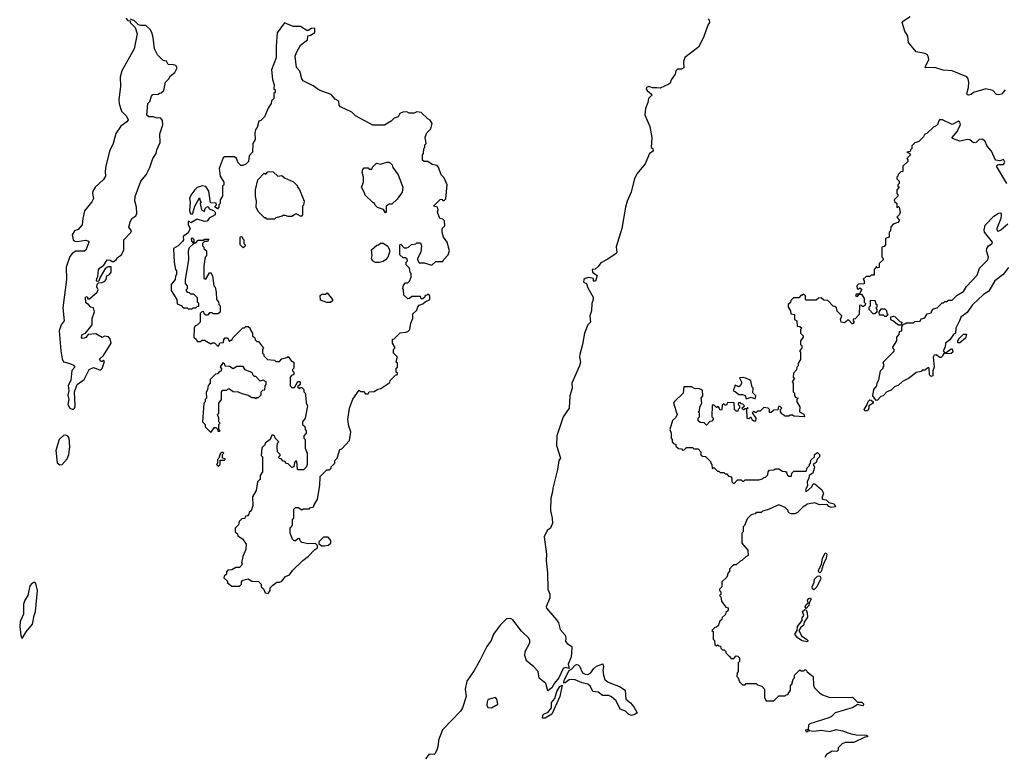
# Model space of a CAD drawing. Extents: x 2673234 to 2760940, y 830506 to 955455.
# Tile 56 of 62: x 2688695 to 2696582, y 930368 to 936278. Entities that reach past the tile are written whole.
import ezdxf

# ---------------------------------------------------------------- set-up
doc = ezdxf.new("R2010")
doc.units = 0

msp = doc.modelspace()

# ---------------------------------------------------------------- linework, layer by layer
at = {"layer": '0CON10XD'}
for points in [[(2689545, 936290), (2689561.7, 936271.7), (2689578.3, 936268.3), (2689580, 936255), (2689620, 936215), (2689636.7, 936165), (2689612.5, 936045), (2689512.1, 935867.9), (2689498.3, 935818.3), (2689502.5, 935745), (2689490, 935635), (2689492.3, 935602.3), (2689510, 935545), (2689550, 935505), (2689562.5, 935475), (2689551.7, 935458.3), (2689503.8, 935425), (2689463.4, 935366.6), (2689443.1, 935285), (2689414.5, 935225), (2689384.5, 935105), (2689379.4, 935065), (2689382.5, 935025), (2689365, 934998), (2689300, 934935), (2689280.8, 934905), (2689277.5, 934885), (2689286, 934845), (2689271.7, 934818.3), (2689212.4, 934747.6), (2689199.2, 934685), (2689195.9, 934634.1), (2689162.3, 934597.7), (2689133.3, 934585), (2689116.2, 934555), (2689123.8, 934515), (2689135, 934503.3), (2689155, 934500), (2689225, 934512.5), (2689243, 934503), (2689247.5, 934495), (2689225, 934430), (2689215, 934423.8), (2689145, 934422), (2689114.6, 934405.4), (2689095, 934380), (2689067.3, 934295), (2689068.5, 934195), (2689038.8, 933968.8), (2689052, 933865), (2689027.1, 933832.9), (2689011.2, 933785), (2689022.9, 933625), (2689035, 933560), (2689046.4, 933536.4), (2689095, 933523.3), (2689125, 933510), (2689137.5, 933495), (2689111.9, 933468.1), (2689104.2, 933385.8), (2689082.3, 933347.7), (2689088, 933305), (2689081.2, 933268.8), (2689087.5, 933235), (2689081.4, 933195), (2689095, 933166.2), (2689115, 933156)], [(2689115, 933156), (2689125, 933158), (2689134.2, 933165.8), (2689139.2, 933185), (2689133.8, 933295), (2689153.8, 933355), (2689210, 933395), (2689250, 933475), (2689285, 933490), (2689335, 933472.5), (2689345, 933472.5), (2689355, 933482.5), (2689375, 933540), (2689365, 933550), (2689355, 933540), (2689345, 933540), (2689333, 933557), (2689365, 933587.5), (2689426, 933685), (2689419.5, 933719.5), (2689405, 933736.7), (2689375, 933742.5), (2689355, 933732.5), (2689305, 933761.2), (2689243.3, 933756.7), (2689225, 933732.5), (2689210, 933725), (2689195, 933723.3), (2689190.7, 933730.7), (2689195, 933756.7), (2689223, 933767), (2689275, 933833.8), (2689276.2, 933885), (2689293.6, 933936.4), (2689285, 933970), (2689263.9, 933973.9), (2689246.7, 933996.7), (2689225, 934010), (2689222.5, 934055), (2689235, 934060), (2689241.7, 934041.7), (2689255, 934040), (2689316.4, 934093.6), (2689322.5, 934115), (2689313.3, 934135), (2689315, 934160), (2689325, 934170), (2689355, 934172.5), (2689376.4, 934183.6), (2689386.7, 934195), (2689393.3, 934226.7), (2689415, 934237.5), (2689426.4, 934253.6), (2689427, 934297), (2689403, 934297), (2689383, 934287), (2689340, 934215), (2689328.3, 934181.7), (2689315, 934180), (2689310, 934185), (2689311.2, 934205), (2689320, 934220), (2689325, 934272.5), (2689334.1, 934285.9), (2689369.3, 934310.7), (2689395, 934352.5), (2689421.7, 934351.7), (2689435, 934340), (2689445, 934340), (2689467.5, 934355), (2689477, 934373), (2689508.8, 934395), (2689527.5, 934435), (2689527.5, 934515), (2689585, 934573.3), (2689590, 934585), (2689570, 934615), (2689578.8, 934655), (2689593.3, 934685), (2689624.2, 934705.8), (2689632, 934725), (2689630, 934775), (2689616.1, 934826.1), (2689619.5, 934860.5), (2689665.7, 934984.3), (2689706.7, 935035), (2689735.9, 935094.1), (2689760, 935165), (2689787.5, 935205), (2689792.5, 935235), (2689818.8, 935295), (2689816.4, 935363.6), (2689840, 935435), (2689839.3, 935469.3), (2689825, 935490), (2689805, 935492.5), (2689795, 935487.5), (2689765, 935500), (2689728.3, 935498.3), (2689712.5, 935512.5), (2689720, 935605), (2689737, 935623), (2689750, 935665), (2689761.7, 935678.3), (2689805, 935680), (2689815, 935690), (2689828.3, 935691.7), (2689848.3, 935711.7), (2689863, 935777), (2689890, 935805), (2689901.7, 935828.3), (2689937.5, 935855), (2689957, 935893), (2689945, 935910), (2689927, 935917), (2689885, 935920), (2689870, 935945), (2689845, 935950), (2689797.5, 935995), (2689774, 936045), (2689763.8, 936135), (2689753.8, 936175), (2689739.7, 936199.7), (2689705, 936231.2), (2689665, 936230), (2689645, 936237.5), (2689615, 936267.5), (2689581.7, 936281.7)], [(2694210, 936285), (2694217, 936277), (2694220, 936255), (2694206.2, 936233.8), (2694175, 936142.5), (2694135, 936060), (2694022.5, 935975), (2694013, 935943), (2694015, 935892.5), (2693995, 935880), (2693965, 935882.5), (2693951.2, 935868.8), (2693945, 935840), (2693913, 935797), (2693905, 935770), (2693895, 935760), (2693825, 935728.8), (2693797.5, 935732.5), (2693762.7, 935732.7), (2693735, 935741.4), (2693716.2, 935735), (2693712, 935725), (2693720, 935710), (2693760, 935675), (2693732.5, 935645), (2693727, 935613), (2693707.5, 935565), (2693702.5, 935515), (2693743, 935423), (2693757.5, 935335), (2693752.5, 935255), (2693765.8, 935245.8), (2693768.8, 935225), (2693740, 935205), (2693705, 935122.5), (2693640, 935045), (2693618.8, 935005), (2693593.3, 934895), (2693560, 934825), (2693546, 934775), (2693518.8, 934605), (2693471.7, 934458.3), (2693477.5, 934415), (2693472.5, 934405), (2693405, 934359.2), (2693349.3, 934330.7), (2693329.3, 934300.7), (2693305, 934280), (2693280, 934275), (2693282.5, 934255), (2693319.3, 934229.3), (2693308.3, 934181.7), (2693291.7, 934181.7), (2693290, 934205), (2693251.7, 934211.7), (2693223.3, 934205), (2693213.8, 934195), (2693210, 934175), (2693233.6, 934163.6), (2693245, 934130), (2693287.5, 934055), (2693287.5, 934035), (2693276.4, 934003.6), (2693274, 933945), (2693260.8, 933905), (2693268, 933855), (2693245, 933832.5), (2693220, 933765), (2693204, 933675), (2693181.2, 933595), (2693178.8, 933575), (2693186.2, 933535), (2693180, 933505), (2693118, 933365), (2693120, 933325), (2693102.5, 933265), (2693096.2, 933165), (2693048.8, 933095), (2692996.7, 932945), (2692993.8, 932865), (2693027.5, 932765), (2693013.3, 932745), (2693003.3, 932675), (2692964, 932525), (2692963.8, 932495), (2692950, 932445), (2692946.7, 932345), (2692960, 932285), (2692961.2, 932245), (2692947.5, 932205), (2692920, 932185), (2692896.2, 932135), (2692914.2, 931995), (2692911.4, 931945), (2692922, 931845), (2692924.4, 931714.4), (2692942, 931675), (2692940.8, 931645), (2692911.9, 931575), (2692915, 931564), (2692995, 931469.2), (2693009.4, 931445), (2693025, 931393.3), (2693065, 931347.5), (2693070, 931325), (2693066.7, 931295), (2693079.5, 931279.5), (2693116.9, 931256.9), (2693115.8, 931195), (2693110, 931165), (2693088.5, 931115), (2693095, 931080), (2693065, 931087.5), (2693049.2, 931080.8), (2693012.9, 931005), (2692977.9, 930962.1), (2692958, 930925), (2692925, 930900), (2692909.1, 930959.1), (2692855, 931003.1), (2692847.5, 931055), (2692812.8, 931092.8), (2692755, 931141.3), (2692739.7, 931185), (2692742.4, 931215), (2692780, 931285), (2692780.8, 931305), (2692773.1, 931323.1), (2692715, 931378.5), (2692645, 931468.5), (2692625, 931480), (2692595, 931478), (2692542.6, 931427.4), (2692489.2, 931355), (2692470.6, 931305), (2692435.8, 931255), (2692381.5, 931145), (2692335.4, 931064.6), (2692275, 930978), (2692263.3, 930915), (2692271.4, 930855), (2692242, 930765), (2692225, 930738.8), (2692082.7, 930587.3), (2692050, 930505), (2692046.2, 930465)], [(2696588.8, 935715), (2696558.8, 935681.2), (2696535, 935676), (2696518.8, 935678.8), (2696490, 935710), (2696435, 935724.4), (2696336.1, 935693.9), (2696315, 935677.5), (2696295, 935674), (2696285.5, 935675.5), (2696280.5, 935685), (2696295.6, 935735), (2696296.8, 935775), (2696292.9, 935802.9), (2696280.2, 935820.2), (2696165, 935866.6), (2696092.3, 935872.3), (2696025, 935895.6), (2695951.2, 935891.2), (2695946.7, 935895), (2695950, 935905), (2695976.9, 935955), (2695975.7, 935975), (2695965.6, 935995), (2695947, 936007), (2695875, 936019.4), (2695813.1, 936095), (2695808.8, 936145), (2695786.1, 936186.1), (2695762.5, 936255), (2695775, 936269.4), (2695827.7, 936302.3)], [(2690685, 931680), (2690700, 931705), (2690700, 931725), (2690721.7, 931748.3), (2690755, 931770), (2690775, 931770), (2690795, 931780), (2690823.6, 931816.4), (2690855, 931830), (2690883.6, 931866.4), (2690962.5, 931945), (2691009.3, 931980.7), (2691055, 932030), (2691080, 932045), (2691080, 932065), (2691065, 932080), (2691005, 932077.5), (2690955, 932090), (2690941.7, 932101.7), (2690935, 932120), (2690921.7, 932118.3), (2690905, 932102.5), (2690893.3, 932103.3), (2690880, 932115), (2690860, 932165), (2690860, 932205), (2690880, 932225), (2690880, 932275), (2690890, 932285), (2690890, 932355), (2690905, 932370), (2690925, 932370), (2690955, 932350), (2690965, 932360), (2691015, 932360), (2691025, 932370), (2691050, 932375), (2691050, 932385), (2691080, 932435), (2691100, 932545), (2691101.7, 932618.3), (2691155, 932670), (2691175, 932670), (2691190, 932685), (2691190, 932695), (2691220, 932725), (2691220, 932745), (2691237.5, 932765), (2691260, 932835), (2691275, 932840), (2691337.5, 932905), (2691347.5, 932975), (2691330.7, 933020.7), (2691323.3, 933075), (2691337.5, 933165), (2691363, 933237), (2691415, 933310), (2691425, 933300), (2691448.3, 933298.3), (2691465, 933280), (2691485, 933280), (2691493, 933297), (2691535, 933300), (2691563, 933317), (2691587, 933323), (2691658.3, 933371.7), (2691661.7, 933388.3), (2691705, 933430), (2691720, 933435), (2691720, 933445), (2691710, 933455), (2691710, 933485), (2691720, 933495), (2691720, 933525), (2691710, 933535), (2691715, 933560), (2691720, 933575), (2691690, 933605), (2691690, 933635), (2691700, 933645), (2691700, 933655), (2691680, 933685), (2691681.7, 933718.3), (2691695, 933720), (2691741.7, 933768.3), (2691787, 933773), (2691805, 933780), (2691820, 933795), (2691827.5, 933845), (2691842.5, 933885), (2691845, 933920), (2691875, 933950), (2691883, 933977), (2691895, 933990), (2691925, 934000), (2691941.7, 934018.3), (2691980, 934035), (2691980, 934065), (2691965, 934080), (2691955, 934070), (2691941.7, 934068.3), (2691938.3, 934051.7), (2691925, 934040), (2691911.7, 934041.7), (2691905, 934060), (2691835, 934060), (2691817, 934043), (2691805, 934042.5), (2691771.7, 934071.7), (2691770, 934115), (2691762.5, 934125), (2691768.3, 934151.7), (2691785, 934170), (2691805, 934170), (2691817, 934183), (2691830, 934215), (2691830, 934245), (2691823, 934253), (2691818.3, 934288.3), (2691790, 934315), (2691790, 934335), (2691800, 934345), (2691798.3, 934358.3), (2691785, 934370), (2691765, 934370), (2691740, 934395), (2691740, 934475), (2691748.3, 934478.3), (2691775, 934450), (2691795, 934450), (2691810, 934455), (2691833, 934477), (2691867, 934483), (2691875, 934490), (2691905, 934490), (2691912.5, 934465), (2691907.5, 934415), (2691880, 934365), (2691880, 934355), (2691895, 934330), (2691935, 934330), (2691995, 934310), (2692028.3, 934341.7), (2692085, 934340), (2692090, 934355), (2692127, 934393), (2692137.5, 934425), (2692117.5, 934495), (2692090, 934535), (2692080, 934575), (2692080, 934605), (2692100, 934625), (2692097, 934667), (2692085, 934680), (2692060, 934685), (2692042.5, 934735), (2692047.5, 934755), (2692040, 934775), (2692010, 934785), (2692061.7, 934838.3), (2692075, 934840), (2692085, 934830), (2692095, 934830), (2692108.3, 934841.7), (2692120, 934955), (2692095, 935010), (2692070, 935035), (2692050, 935095), (2692038.3, 935108.3), (2691998.3, 935118.3), (2691965, 935142.5), (2691935, 935142.5), (2691921.7, 935151.7), (2691920, 935195), (2691930, 935205), (2691933, 935247), (2691940, 935255), (2691940, 935275), (2691950, 935285), (2691943, 935337), (2691955, 935370), (2691987, 935403), (2691997.5, 935445), (2691983, 935473), (2691965, 935482.5), (2691910, 935535), (2691875, 935540), (2691855, 935530), (2691815, 935530), (2691795, 935540), (2691763, 935537), (2691740, 935525), (2691725, 935500), (2691695, 935490), (2691670, 935465), (2691617, 935433), (2691523.6, 935433.6), (2691385, 935507.5), (2691356.2, 935536.2), (2691265, 935580), (2691253, 935593), (2691250, 935625), (2691220.5, 935640.5), (2691188.8, 935678.8), (2691092.3, 935712.3), (2691045, 935746.7), (2690965, 935786.7), (2690954.3, 935804.3), (2690938.8, 935865), (2690911.2, 935895), (2690901.2, 935985), (2690911.2, 936015), (2690945, 936072.5), (2691000, 936115), (2691001.7, 936148.3), (2691025, 936152.5), (2691060, 936175), (2691060, 936205), (2691055, 936210), (2691033, 936207), (2691005, 936190), (2690995, 936190), (2690945, 936223.3), (2690885, 936222.5), (2690815, 936252.5), (2690758, 936172), (2690748, 936065), (2690748.3, 935971.7), (2690712, 935875), (2690718.3, 935798.3), (2690732.5, 935755), (2690730, 935725), (2690740, 935715), (2690740, 935695), (2690730, 935685), (2690730, 935645), (2690711.7, 935628.3), (2690710, 935605), (2690685, 935570), (2690655, 935500), (2690625, 935470), (2690610, 935465), (2690597, 935413), (2690583, 935397), (2690577.5, 935365), (2690581.7, 935318.3), (2690562.5, 935285), (2690560, 935215), (2690533, 935187), (2690528.3, 935141.7), (2690505, 935120), (2690481.7, 935108.3), (2690465, 935110), (2690445, 935130), (2690430, 935165), (2690415, 935180), (2690335, 935180), (2690325, 935170), (2690292.5, 935085), (2690300, 935025), (2690330, 934975), (2690330, 934955), (2690320, 934945), (2690320, 934865), (2690300, 934835), (2690300, 934805), (2690290, 934795), (2690290, 934775), (2690278.3, 934761.7), (2690260, 934775), (2690260, 934785), (2690270, 934795), (2690268.3, 934808.3), (2690221.7, 934811.7), (2690210, 934905), (2690185, 934940), (2690155, 934947.5), (2690115, 934932.5), (2690097.5, 934915), (2690065, 934872.5), (2690053.8, 934845), (2690060, 934815), (2690054, 934745), (2690063, 934723), (2690075, 934720), (2690082.5, 934727.5), (2690096.4, 934783.6), (2690135, 934850), (2690140, 934825), (2690150, 934815), (2690140, 934805), (2690150, 934755), (2690175, 934740), (2690180, 934765), (2690190, 934775), (2690205, 934780), (2690211.7, 934761.7), (2690248.3, 934748.3), (2690260, 934735), (2690260, 934715), (2690211.7, 934688.3), (2690195, 934663.3), (2690175, 934661.2), (2690115, 934680), (2690065, 934650), (2690055, 934660), (2690045, 934660), (2690043.6, 934633.6), (2690060, 934605), (2690045, 934570), (2690005, 934540), (2690007.5, 934515), (2689999.3, 934500.7), (2689963, 934467), (2689927.5, 934445), (2689932.5, 934335), (2689942.5, 934275), (2689950, 934265), (2689950, 934235), (2689942.5, 934225), (2689940, 934195), (2689907.5, 934155), (2689908.3, 934108.3), (2689952.5, 934035), (2689955, 934002.5), (2689988.3, 933988.3), (2690005, 933970), (2690035, 933970), (2690045, 933960), (2690075, 933960), (2690085, 933970), (2690105, 933970), (2690115, 933980), (2690128.3, 933981.7), (2690130, 934005), (2690120, 934015), (2690118.3, 934048.3), (2690088.3, 934078.3), (2690065, 934080), (2690055, 934090), (2690041.7, 934091.7), (2690030, 934105), (2690030, 934115), (2690040, 934125), (2690040, 934145), (2690023, 934163), (2690023.3, 934195), (2690050, 934355), (2690046.7, 934425), (2690055, 934452.5), (2690090, 934485), (2690073, 934503), (2690070, 934525), (2690075, 934530), (2690090, 934515), (2690090, 934490), (2690105, 934490), (2690125, 934510), (2690165, 934510), (2690175, 934520), (2690208.3, 934518.3), (2690198.3, 934501.7), (2690175, 934500), (2690160, 934485), (2690160, 934465), (2690170, 934455), (2690170, 934445), (2690190, 934425), (2690190, 934385), (2690180, 934375), (2690170, 934305), (2690170, 934205), (2690185, 934200), (2690215, 934250), (2690228.3, 934248.3), (2690230, 934235), (2690240, 934225), (2690250, 934145), (2690260, 934135), (2690267.5, 934095), (2690270, 934035), (2690288.3, 934018.3), (2690290, 933995), (2690300, 933985), (2690300, 933935), (2690285, 933920), (2690245, 933920), (2690235, 933930), (2690215, 933930), (2690198.3, 933911.7), (2690185, 933910), (2690171.7, 933921.7), (2690168.3, 933938.3), (2690155, 933940), (2690140, 933925), (2690140, 933875)], [(2696215.8, 935405), (2696231.9, 935435), (2696225, 935457.5), (2696215.9, 935465.9), (2696165, 935436.7), (2696086.7, 935475), (2696062.5, 935475), (2696053.8, 935465), (2696048.3, 935441.7), (2696035, 935427.5), (2696015, 935417.5), (2695960, 935365), (2695945, 935360), (2695935, 935340), (2695898.3, 935301.7), (2695865, 935290), (2695841.7, 935268.3), (2695840, 935245), (2695830, 935235), (2695828.3, 935221.7), (2695800, 935215), (2695818.3, 935208.3), (2695830, 935195), (2695800, 935165), (2695810, 935155), (2695808.3, 935141.7), (2695770, 935105), (2695768.3, 935061.7), (2695751.7, 935058.3), (2695731.7, 935038.3), (2695730, 935025), (2695720, 935015), (2695721.7, 935001.7), (2695740, 934985), (2695740, 934965), (2695730, 934955), (2695730, 934945), (2695740, 934935), (2695720, 934915), (2695720, 934885), (2695730, 934875), (2695730, 934865), (2695700, 934835), (2695701.7, 934821.7), (2695720, 934805), (2695721.7, 934771.7), (2695735, 934780), (2695740, 934775), (2695746.7, 934735), (2695742.5, 934717.5), (2695720, 934695), (2695740, 934675), (2695740, 934665), (2695728.3, 934651.7), (2695691.7, 934638.3), (2695671.7, 934618.3), (2695670, 934585), (2695660, 934575), (2695660, 934535), (2695630, 934525), (2695630, 934475), (2695618.3, 934461.7), (2695600, 934455), (2695600, 934375), (2695610, 934365), (2695610, 934355), (2695580, 934325), (2695578.3, 934291.7), (2695565, 934290), (2695551.7, 934298.3), (2695550, 934285), (2695540, 934275), (2695538.3, 934231.7), (2695515, 934230), (2695505, 934220), (2695475, 934220), (2695451.7, 934198.3), (2695460, 934185), (2695458.3, 934161.7), (2695415, 934160), (2695400, 934145), (2695401.7, 934121.7), (2695415, 934120), (2695425, 934130), (2695440, 934115), (2695420, 934080), (2695395, 934080), (2695390, 934065), (2695405, 934060), (2695420, 934080), (2695438.3, 934078.3), (2695460, 934045), (2695460, 934015), (2695470, 934005), (2695468.3, 933991.7), (2695455, 933980), (2695445, 933980), (2695435, 933990), (2695421.7, 933988.3), (2695420, 933915), (2695388.3, 933881.7), (2695371.7, 933878.3), (2695370, 933865), (2695380, 933855), (2695368.3, 933841.7), (2695361.7, 933841.7), (2695335, 933870), (2695325, 933870), (2695315, 933860), (2695301.7, 933848.3), (2695273.6, 933853.6), (2695270, 933875), (2695280, 933905), (2695241.7, 933941.7), (2695238.3, 933968.3), (2695225, 933980), (2695211.7, 933981.7), (2695168.3, 934028.3), (2695135, 934030), (2695115, 934050), (2695093, 934047), (2695075, 934030), (2694995, 934030), (2694990, 934035), (2694990, 934065), (2694975, 934080), (2694965, 934070), (2694955, 934070), (2694935, 934050), (2694891.7, 934048.3), (2694871.7, 934028.3), (2694868.3, 934011.7), (2694850, 933995), (2694850, 933975), (2694870, 933945), (2694871.7, 933921.7), (2694900, 933915), (2694900, 933875), (2694920, 933865), (2694921.7, 933821.7), (2694945, 933820), (2694960, 933805), (2694950, 933795), (2694950, 933765), (2694970, 933745), (2694970, 933735), (2694950, 933705), (2694950, 933675), (2694960, 933665), (2694960, 933645), (2694940, 933625), (2694950, 933615), (2694950, 933555), (2694930, 933525), (2694930, 933505), (2694920, 933495), (2694918.3, 933471.7), (2694893, 933447), (2694890, 933415), (2694900, 933405), (2694882.5, 933375), (2694890, 933365), (2694890, 933295), (2694900, 933285), (2694900, 933265), (2694911.7, 933251.7), (2694930, 933245), (2694920, 933235), (2694920, 933215), (2694942.5, 933175), (2694940, 933135), (2694975, 933117.5), (2694980, 933095), (2694895, 933100), (2694885, 933110), (2694865, 933110), (2694855, 933100), (2694820, 933100), (2694818.3, 933108.3), (2694800, 933120), (2694790, 933135), (2694790, 933155), (2694800, 933165), (2694785, 933180), (2694771.7, 933178.3), (2694768.3, 933151.7), (2694735, 933150), (2694715, 933130), (2694701.7, 933131.7), (2694700, 933155), (2694690, 933165), (2694655, 933170), (2694625, 933140), (2694605, 933140), (2694595, 933130), (2694585, 933130), (2694575, 933140), (2694561.7, 933128.3), (2694590, 933085), (2694588.3, 933061.7), (2694575, 933060), (2694561.7, 933071.7), (2694555, 933090), (2694545, 933090), (2694535, 933080), (2694521.7, 933081.7), (2694520, 933160), (2694530, 933165), (2694525, 933170), (2694520, 933160), (2694505, 933160), (2694491.7, 933151.7), (2694480, 933165), (2694500, 933185), (2694488.3, 933198.3), (2694475, 933200), (2694465, 933210), (2694451.7, 933208.3), (2694450, 933195), (2694460, 933185), (2694460, 933165), (2694450, 933155), (2694448.3, 933141.7), (2694435, 933140), (2694420, 933155), (2694418.3, 933208.3), (2694365, 933210), (2694355, 933190), (2694345, 933190), (2694335, 933200), (2694321.7, 933188.3), (2694320, 933155), (2694315, 933150), (2694301.7, 933151.7), (2694300, 933165), (2694288.3, 933178.3), (2694275, 933170), (2694258.3, 933188.3), (2694241.7, 933188.3), (2694240, 933095), (2694250, 933085), (2694250, 933075), (2694238.3, 933061.7), (2694221.7, 933058.3), (2694195, 933030), (2694178.3, 933048.3), (2694145, 933050), (2694130, 933065), (2694130, 933085), (2694140, 933095), (2694140, 933125), (2694130, 933135), (2694140, 933145), (2694143, 933177), (2694160, 933205), (2694152.5, 933245), (2694167.5, 933265), (2694165, 933310), (2694135, 933322.5), (2694105, 933320), (2694075, 933336.2), (2694015, 933336.7), (2694010, 933285), (2693940.7, 933219.3), (2693932.5, 933205), (2693960, 933115), (2693949.3, 933090.7), (2693923, 933067), (2693902.5, 932995), (2693912.5, 932965), (2693912.5, 932925), (2693920, 932915), (2693920, 932895), (2693931.7, 932881.7), (2693950, 932875), (2693951.7, 932861.7), (2693971.7, 932841.7), (2693995, 932840), (2694005, 932830), (2694018.3, 932831.7), (2694035, 932850), (2694085, 932850), (2694095, 932840), (2694128.3, 932838.3), (2694150, 932815), (2694151.7, 932791.7), (2694165, 932780), (2694188.3, 932778.3), (2694228.3, 932738.3), (2694230, 932725), (2694240, 932715), (2694241.7, 932681.7), (2694255, 932690), (2694285, 932660), (2694295, 932660), (2694305, 932650), (2694335, 932650), (2694345, 932640), (2694358.3, 932638.3), (2694371.7, 932621.7), (2694388.3, 932618.3), (2694400, 932605), (2694400, 932575), (2694415, 932560), (2694445, 932590), (2694475, 932590), (2694485, 932580), (2694495, 932580), (2694505, 932590), (2694615, 932592.5), (2694645, 932600), (2694655, 932610), (2694668.3, 932611.7), (2694688.3, 932631.7), (2694690, 932655), (2694701.7, 932668.3), (2694735, 932670), (2694745, 932680), (2694775, 932680), (2694805, 932660), (2694828.3, 932658.3), (2694840, 932645), (2694841.7, 932631.7), (2694855, 932620), (2694878.3, 932621.7), (2694880, 932645), (2694895, 932660), (2694995, 932660), (2695001.7, 932688.3), (2695020, 932705), (2695020, 932715), (2695030, 932725), (2695031.7, 932748.3), (2695060, 932775), (2695060, 932795), (2695085, 932810), (2695100, 932795), (2695102.5, 932775), (2695083, 932757), (2695075, 932730), (2695050, 932715), (2695060, 932695), (2695059.3, 932680.7), (2695047.5, 932645), (2695017.5, 932625), (2695016.7, 932603.3), (2695002.5, 932575), (2695006.4, 932543.6), (2694990, 932515), (2694993.8, 932493.8), (2695040, 932535), (2695051.7, 932558.3), (2695065, 932560), (2695120.7, 932510.7), (2695132.5, 932485), (2695120, 932445), (2695125, 932437.5), (2695155, 932431.2), (2695175, 932410), (2695218.2, 932398.2), (2695230, 932375), (2695195, 932370.6), (2695176.7, 932376.7), (2695165, 932391.2), (2695155, 932394), (2695100.9, 932390.9), (2695065, 932405.8), (2695050, 932405), (2695003, 932397), (2694985, 932380), (2694975, 932380), (2694925, 932330), (2694905, 932320), (2694875, 932320), (2694860, 932325), (2694850, 932335), (2694850, 932345), (2694825, 932370), (2694775, 932390), (2694685, 932350), (2694645, 932340), (2694635, 932330), (2694595, 932330), (2694585, 932320), (2694555, 932310), (2694521.7, 932278.3), (2694500, 932225), (2694490, 932215), (2694490, 932175), (2694480, 932165), (2694480, 932085), (2694527, 932027), (2694530, 931985), (2694510, 931975), (2694480, 931945), (2694465, 931940), (2694435, 931910), (2694415, 931910), (2694401.7, 931898.3), (2694380, 931875), (2694380, 931855), (2694370, 931845), (2694358.3, 931811.7), (2694320, 931775), (2694320, 931735), (2694300, 931715), (2694300, 931705), (2694310, 931695), (2694310, 931675), (2694300, 931665), (2694310, 931655), (2694315, 931620), (2694351.7, 931571.7), (2694370, 931565), (2694370, 931545), (2694351.7, 931528.3), (2694348.3, 931511.7), (2694321.7, 931488.3), (2694318.3, 931471.7), (2694301.7, 931458.3), (2694288.3, 931421.7), (2694275, 931410), (2694261.7, 931408.3), (2694240, 931385), (2694250, 931375), (2694250, 931315), (2694260, 931305), (2694261.7, 931271.7), (2694275, 931260), (2694285, 931270), (2694295, 931260), (2694308.3, 931258.3), (2694311.7, 931241.7), (2694325, 931230), (2694338.3, 931228.3), (2694350, 931215), (2694350, 931205), (2694378.3, 931178.3)], [(2696602.5, 934965), (2696520, 935105), (2696532.5, 935117.5), (2696575, 935116.7), (2696585.8, 935135), (2696575, 935157.5), (2696545, 935147.5), (2696511.7, 935151.7), (2696478.9, 935225), (2696445, 935264), (2696425, 935305.8), (2696405, 935320), (2696381.2, 935318.8), (2696355, 935293.8), (2696335, 935291.2), (2696305, 935313.8), (2696287.7, 935317.7), (2696225, 935303.3), (2696167.5, 935325), (2696163.8, 935335), (2696206.3, 935383.7), (2696215.8, 935405)], [(2691625, 934730), (2691608.3, 934758.3), (2691561.7, 934771.7), (2691541.7, 934791.7), (2691535, 934810), (2691525, 934810), (2691460, 934875), (2691460, 934885), (2691432.5, 934935), (2691447.5, 934975), (2691447.5, 935015), (2691437.5, 935055), (2691443.3, 935076.7), (2691455, 935090), (2691485, 935090), (2691495, 935080), (2691515, 935080), (2691520, 935095), (2691553, 935127), (2691585, 935120), (2691635, 935136.7), (2691655, 935137.5), (2691677.5, 935115), (2691683, 935093), (2691725.9, 935035.9), (2691762.5, 934935), (2691757.5, 934895), (2691719.3, 934840.7), (2691675, 934800), (2691655, 934800), (2691630, 934785), (2691630, 934735), (2691625, 934730)], [(2690735, 934680), (2690675, 934680), (2690665, 934690), (2690655, 934690), (2690605, 934740), (2690590, 934775), (2690592.5, 934825), (2690582.5, 934865), (2690582.5, 934915), (2690602.5, 934995), (2690651.7, 935048.3), (2690665, 935040), (2690681.7, 935058.3), (2690695, 935062.5), (2690725, 935060), (2690763, 935023), (2690795, 935030), (2690815, 935010), (2690888.3, 934978.3), (2690918.3, 934948.3), (2690920, 934935), (2690937, 934917), (2690972.5, 934825), (2690967, 934793), (2690960, 934785), (2690960, 934715), (2690948.3, 934701.7), (2690915, 934720), (2690905, 934720), (2690875, 934700), (2690845, 934700), (2690825, 934710), (2690805, 934710), (2690797, 934703), (2690745, 934690), (2690735, 934680)], [(2696615, 934292.5), (2696573.8, 934236.2), (2696505.7, 934185), (2696457.3, 934102.7), (2696415.8, 934075), (2696325, 933990.8), (2696285, 933931.2), (2696232.5, 933895), (2696224, 933865), (2696192.5, 933805), (2696190, 933765), (2696173.6, 933756.4), (2696145, 933712.5), (2696110, 933685), (2696107.5, 933655), (2696092.5, 933625), (2696101.7, 933611.7), (2696115, 933610), (2696155, 933640), (2696165, 933640), (2696170, 933615), (2696155, 933602.5), (2696095, 933600), (2696090, 933585), (2696075, 933570), (2696065, 933570), (2696035, 933592.5), (2696020.7, 933589.3), (2696012.5, 933575), (2696020, 933495), (2696008.8, 933465), (2696010, 933425), (2695995, 933420), (2695983, 933433), (2695980, 933485), (2695975, 933490), (2695945, 933470), (2695925, 933470), (2695915, 933460), (2695875, 933450), (2695820, 933405), (2695765, 933380), (2695735, 933350), (2695703, 933337), (2695675, 933310), (2695640, 933295), (2695610, 933265), (2695591.7, 933258.3), (2695565, 933230), (2695555, 933227.5), (2695527.5, 933265), (2695537.5, 933315), (2695560, 933345), (2695563, 933367), (2695577, 933393), (2695590, 933465), (2695610, 933485), (2695610, 933495), (2695620, 933505), (2695610, 933535), (2695698.3, 933621.7), (2695700, 933635), (2695690, 933645), (2695690, 933655), (2695720, 933705), (2695720, 933735), (2695740, 933755), (2695741.7, 933778.3), (2695760, 933785), (2695760, 933815), (2695771.7, 933838.3), (2695785, 933840), (2695795, 933850), (2695855, 933850), (2695865, 933860), (2695906.7, 933863.3), (2695915, 933880), (2695945, 933890), (2695965, 933920), (2695995, 933930), (2696000, 933945), (2696015, 933960), (2696045, 933970), (2696085, 934010), (2696095, 934010), (2696105, 934020), (2696125, 934020), (2696135, 934030), (2696165, 934030), (2696205, 934070), (2696255, 934098.8), (2696279.2, 934140.8), (2696365, 934231.4), (2696383.8, 934286.2), (2696450.6, 934355), (2696454.2, 934375), (2696440, 934425), (2696440.6, 934445), (2696454.4, 934465.6), (2696485, 934484), (2696485.8, 934495), (2696422.5, 934575), (2696420, 934595), (2696428.8, 934631.2), (2696497, 934703), (2696535, 934727.5), (2696555, 934730), (2696557.5, 934712.5), (2696554.2, 934685), (2696521.5, 934605), (2696524, 934585), (2696535, 934583.9), (2696555, 934594.3), (2696608.8, 934641.2)], [(2690485, 934450), (2690460, 934475), (2690460, 934535), (2690465, 934540), (2690480, 934535), (2690480, 934525), (2690490, 934515), (2690490, 934485), (2690500, 934475), (2690498.3, 934461.7), (2690485, 934450)], [(2691545, 934332.5), (2691520, 934345), (2691512.5, 934365), (2691517.5, 934385), (2691512.5, 934435), (2691555, 934472.5), (2691570, 934475), (2691585, 934487.5), (2691605, 934487.5), (2691643, 934463), (2691657.5, 934435), (2691657.5, 934415), (2691643.3, 934375), (2691625, 934352.5), (2691605, 934340), (2691575, 934333.3), (2691545, 934332.5)], [(2691185, 934012.5), (2691155, 934012.5), (2691105, 934030), (2691101.7, 934068.3), (2691115, 934080), (2691145, 934080), (2691158.3, 934088.3), (2691200, 934035), (2691200, 934025), (2691185, 934012.5)], [(2695545, 933920), (2695531.7, 933921.7), (2695500, 933955), (2695500, 933975), (2695510, 933985), (2695510, 934030), (2695548.3, 934028.3), (2695550, 934005), (2695560, 933995), (2695560, 933975), (2695552.5, 933967.5), (2695560, 933955), (2695560, 933935), (2695545, 933920)], [(2695635, 933900), (2695625, 933900), (2695615, 933910), (2695581.7, 933911.7), (2695580, 933935), (2695595, 933960), (2695625, 933960), (2695638.3, 933948.3), (2695640, 933925), (2695650, 933915), (2695635, 933900)], [(2690140, 933875), (2690140, 933855), (2690115, 933830), (2690100, 933825), (2690092.5, 933805), (2690090, 933735), (2690110, 933715), (2690115, 933700), (2690145, 933700), (2690155, 933710), (2690175, 933710), (2690225, 933680), (2690235, 933690), (2690255, 933690), (2690285, 933660), (2690301.7, 933688.3), (2690328.3, 933691.7), (2690330, 933715), (2690341.7, 933728.3), (2690358.3, 933728.3), (2690375, 933700), (2690385, 933710), (2690395, 933710), (2690401.7, 933728.3), (2690481.7, 933808.3), (2690495, 933810), (2690505, 933820), (2690525, 933820), (2690540, 933805), (2690540, 933795), (2690560, 933765), (2690560, 933745), (2690578.3, 933728.3), (2690581.7, 933711.7), (2690595, 933700), (2690608.3, 933698.3), (2690647, 933647), (2690640, 933635), (2690640, 933605), (2690650, 933595), (2690650, 933585), (2690680, 933555), (2690735, 933550), (2690745, 933540), (2690775, 933540), (2690795, 933560), (2690835, 933570), (2690845, 933580), (2690871.7, 933541.7), (2690890, 933535), (2690890, 933485), (2690880, 933475), (2690880, 933465), (2690890, 933455), (2690890, 933435), (2690871.7, 933428.3), (2690860, 933415), (2690860, 933345), (2690875, 933330), (2690895, 933330), (2690921.7, 933378.3), (2690935, 933380), (2690940, 933375), (2690940, 933355), (2690920, 933335), (2690935, 933320), (2690945, 933330), (2690955, 933330), (2690970, 933315), (2690970, 933295), (2690980, 933285), (2690987.5, 933245), (2690988.3, 933208.3), (2691000, 933185), (2690980, 933085), (2690960, 933055), (2690960, 933035), (2690978.3, 933018.3), (2690980, 932995), (2690990, 932985), (2690990, 932965), (2690970, 932945), (2690970, 932925), (2690980, 932915), (2690982.5, 932845), (2690997.5, 932805), (2690997, 932713), (2690988.3, 932691.7), (2690968.3, 932671.7), (2690925, 932670), (2690920, 932675), (2690915, 932740), (2690905, 932740), (2690895, 932730), (2690890, 932695), (2690875, 932690), (2690845, 932720), (2690831.7, 932721.7), (2690818.3, 932738.3), (2690805, 932740), (2690788.3, 932758.3), (2690771.7, 932761.7), (2690770, 932775), (2690780, 932785), (2690780, 932795), (2690760, 932815), (2690757.5, 932855), (2690760, 932885), (2690770, 932895), (2690740, 932925), (2690738.3, 932938.3), (2690725, 932950), (2690715, 932950), (2690700, 932915), (2690660, 932885), (2690660, 932875), (2690633, 932847), (2690630, 932785), (2690640, 932775), (2690640, 932655), (2690620, 932625), (2690620, 932595), (2690615, 932590), (2690600, 932575), (2690590, 932505), (2690560, 932455), (2690562.5, 932385), (2690548.3, 932341.7), (2690531.7, 932328.3), (2690530, 932315), (2690518.3, 932301.7), (2690501.7, 932298.3), (2690498.3, 932281.7), (2690475, 932280), (2690451.7, 932258.3), (2690448.3, 932231.7), (2690420, 932205), (2690420, 932175), (2690438.3, 932158.3), (2690441.7, 932141.7), (2690478.3, 932118.3), (2690510, 932075), (2690507, 932033), (2690483, 931977), (2690470, 931925), (2690480, 931915), (2690455, 931890), (2690425, 931890), (2690395, 931870), (2690361.7, 931868.3), (2690350, 931855), (2690350, 931835), (2690331.7, 931818.3), (2690330, 931805), (2690358.3, 931778.3), (2690360, 931765), (2690395, 931740), (2690455, 931740), (2690470, 931755), (2690470, 931775), (2690481.7, 931788.3), (2690525, 931797.5), (2690555, 931780), (2690607, 931777), (2690630, 931755), (2690630, 931735), (2690648.3, 931718.3), (2690660, 931685), (2690685, 931680)], [(2695755, 933830), (2695735, 933830), (2695690, 933865), (2695671.7, 933871.7), (2695671.7, 933898.3), (2695695, 933902.5), (2695707, 933897), (2695745, 933860), (2695760, 933855), (2695755, 933830)], [(2696225, 933690), (2696210, 933690), (2696210, 933705), (2696223.6, 933726.4), (2696255, 933757.5), (2696278.3, 933758.3), (2696270, 933725), (2696225, 933690)], [(2690225, 932970), (2690255, 933010), (2690265, 933010), (2690278.3, 932998.3), (2690281.7, 932981.7), (2690295, 932980), (2690300, 932985), (2690290, 932995), (2690290, 933035), (2690300, 933045), (2690290, 933055), (2690290, 933085), (2690280, 933115), (2690290, 933125), (2690290, 933205), (2690310, 933235), (2690310, 933295), (2690321.7, 933308.3), (2690355, 933310), (2690365, 933320), (2690375, 933320), (2690405, 933300), (2690445, 933297.5), (2690473, 933283), (2690525, 933270), (2690555, 933250), (2690575, 933250), (2690585, 933240), (2690595, 933250), (2690608.3, 933251.7), (2690628.3, 933271.7), (2690630, 933295), (2690641.7, 933308.3), (2690658.3, 933311.7), (2690660, 933345), (2690670, 933355), (2690670, 933375), (2690645, 933390), (2690621.7, 933381.7), (2690585, 933420), (2690575, 933420), (2690561.7, 933431.7), (2690558.3, 933448.3), (2690501.7, 933471.7), (2690485, 933500), (2690435, 933500), (2690405, 933480), (2690375, 933500), (2690341.7, 933501.7), (2690338.3, 933518.3), (2690321.7, 933528.3), (2690300, 933495), (2690310, 933485), (2690308.3, 933461.7), (2690295, 933460), (2690278.3, 933441.7), (2690261.7, 933438.3), (2690220, 933395), (2690220, 933365), (2690203, 933347), (2690200, 933315), (2690188.3, 933291.7), (2690190, 933245), (2690180, 933235), (2690180, 933215), (2690170, 933205), (2690160, 933055), (2690180, 933035), (2690180, 933015), (2690225, 932970)], [(2694585, 933240), (2694590, 933265), (2694568.3, 933288.3), (2694570, 933325), (2694563, 933333), (2694550, 933385), (2694535, 933396.2), (2694495, 933410), (2694461.7, 933408.3), (2694477, 933377), (2694476.7, 933363.3), (2694466.4, 933343.6), (2694455, 933337.5), (2694425, 933350), (2694410, 933305), (2694425, 933300), (2694453.8, 933273.8), (2694485, 933273.8), (2694506.2, 933266.2), (2694515, 933240), (2694555, 933253.3), (2694585, 933240)], [(2695485, 933143.3), (2695463.6, 933143.6), (2695460, 933155), (2695481.7, 933188.3), (2695491.7, 933218.3), (2695505, 933232.5), (2695515, 933230), (2695532.5, 933215), (2695532.5, 933205), (2695497.5, 933185), (2695496.4, 933163.6), (2695485, 933143.3)], [(2689015, 932710.8), (2689035, 932714), (2689075, 932759.2), (2689088.5, 932795), (2689095.5, 932855), (2689090, 932925), (2689080.9, 932940.9), (2689065, 932950), (2689045, 932946.5), (2689010, 932915), (2688984.6, 932825), (2688995, 932726.7), (2689015, 932710.8)], [(2690285, 932700), (2690300, 932715), (2690301.7, 932748.3), (2690335, 932750), (2690340, 932755), (2690340, 932760), (2690320, 932765), (2690320, 932795), (2690330, 932805), (2690325, 932810), (2690315, 932810), (2690301.7, 932798.3), (2690290, 932765), (2690280, 932755), (2690280, 932725), (2690270, 932715), (2690285, 932700)], [(2691111.7, 932061.7), (2691135, 932062.5), (2691165, 932067.5), (2691187, 932083), (2691187.5, 932105), (2691165, 932132.5), (2691128.3, 932131.7), (2691090, 932095), (2691091.7, 932081.7), (2691111.7, 932061.7)], [(2695105, 931846.7), (2695095, 931852.5), (2695092.5, 931865), (2695117.5, 931915), (2695125, 931960), (2695145, 932000), (2695155, 932006.2), (2695160, 931995), (2695155, 931962.5), (2695130, 931910), (2695115, 931857.5), (2695105, 931846.7)], [(2695055, 931710), (2695045, 931717.5), (2695041.9, 931735), (2695058.5, 931771.5), (2695061.9, 931795), (2695085, 931819.2), (2695103.3, 931823.3), (2695112, 931805), (2695108.8, 931795), (2695080, 931735), (2695055, 931710)], [(2688715, 931320), (2688745.6, 931374.4), (2688796, 931435), (2688809.2, 931505), (2688821.4, 931535), (2688837.1, 931705), (2688825, 931760), (2688815, 931770), (2688795, 931764), (2688775, 931742), (2688758.9, 931665), (2688735, 931625.8), (2688724.6, 931595), (2688726.2, 931515), (2688697.8, 931455), (2688694.5, 931415), (2688704.2, 931345), (2688715, 931320)], [(2694995, 931560), (2694986.7, 931575), (2694995, 931593.3), (2695010, 931605), (2695005, 931627.5), (2695015, 931640), (2695030, 931645), (2695033.8, 931635), (2695017.5, 931605), (2695016, 931585), (2694995, 931560)], [(2695005, 931293.3), (2694961.9, 931301.9), (2694925, 931326), (2694902.5, 931355), (2694921.2, 931385), (2694924, 931415), (2694962.5, 931465), (2694962.5, 931485), (2694976.7, 931505), (2694966.2, 931535), (2694985, 931553.3), (2694995, 931550), (2695003.8, 931525), (2695005, 931490), (2694978.3, 931451.7), (2694972.5, 931425), (2694950.5, 931409.5), (2694936.2, 931385), (2694958.7, 931338.7), (2694996.7, 931315), (2695006.7, 931305), (2695005, 931293.3)], [(2694378.3, 931178.3), (2694395, 931160), (2694415, 931160), (2694435, 931180), (2694448.3, 931178.3), (2694460, 931165), (2694460, 931135), (2694450, 931125), (2694450, 931055), (2694442.5, 931045), (2694440, 931015), (2694450, 931005), (2694461.7, 930971.7), (2694485, 930950), (2694505, 930950), (2694515, 930960), (2694595, 930960), (2694605, 930950), (2694638.3, 930938.3), (2694660, 930915), (2694660, 930845), (2694675, 930820), (2694735, 930820), (2694775, 930860), (2694825, 930860), (2694835, 930870), (2694848.3, 930871.7), (2694870, 930905), (2694870, 930945), (2694880, 930955), (2694890, 930995), (2694900, 931005), (2694900, 931025), (2694945, 931070), (2694955, 931060), (2694975, 931060), (2694985, 931070), (2694995, 931070), (2695001.7, 931051.7), (2695050, 931015), (2695052.5, 930945), (2695062.5, 930925), (2695100, 930885), (2695125, 930870), (2695185, 930847.5), (2695365, 930851.2), (2695405, 930810), (2695440.7, 930810.7), (2695456.7, 930795), (2695445, 930780), (2695405, 930790), (2695372.3, 930767.7), (2695226.1, 930723.9), (2695196.7, 930695), (2695175, 930683.8), (2695025, 930636.7), (2695012.5, 930625), (2695010, 930590), (2694990, 930585), (2694995, 930572.5), (2695010, 930575), (2695010, 930590), (2695022.5, 930582.5), (2695055, 930578.8), (2695115, 930586.7), (2695185, 930576), (2695235, 930590), (2695285, 930580), (2695355, 930556), (2695395, 930547.5), (2695475, 930546.7), (2695485, 930540), (2695485, 930532.5), (2695465, 930530), (2695375, 930487.5), (2695307, 930487), (2695283, 930477), (2695250, 930445), (2695250, 930425), (2695240, 930415), (2695203, 930417), (2695158.3, 930391.7), (2695143, 930367)], [(2693595, 930703.8), (2693575, 930711.4), (2693548.6, 930738.6), (2693503.3, 930755), (2693471.7, 930821.7), (2693435, 930853.8), (2693415, 930863.8), (2693363, 930863), (2693329.5, 930889.5), (2693285.8, 930895.8), (2693266.5, 930935), (2693245.2, 930955.2), (2693199.2, 930965), (2693145, 930988.8), (2693117.3, 930992.7), (2693095, 930988.5), (2693065, 930964.5), (2693052.5, 930962.5), (2693055.6, 930985), (2693095.7, 931064.3), (2693116, 931075), (2693145, 931107.1), (2693155, 931110.8), (2693168.8, 931108.8), (2693178.3, 931098.3), (2693203.3, 931045), (2693223.3, 931033.3), (2693245, 931030.4), (2693268.6, 931045), (2693292.2, 931077.8), (2693315, 931097.5), (2693365, 931117.5), (2693371.4, 931095), (2693366.7, 931065), (2693370, 931025), (2693381.5, 930991.5), (2693409.2, 930969.2), (2693498.8, 930935), (2693545.7, 930905), (2693548.8, 930835), (2693586.7, 930805), (2693615, 930772.5), (2693640, 930725), (2693621.7, 930711.7), (2693595, 930703.8)], [(2692881.4, 930681.4), (2692884.4, 930705), (2692895, 930717.5), (2692925, 930726.2), (2692953.3, 930765), (2692955, 930806.7), (2692980, 930840), (2692998.5, 930895), (2693020.6, 930935), (2693040, 930945), (2693021.1, 930855), (2692956.5, 930713.5), (2692905, 930682.5), (2692881.4, 930681.4)], [(2692475, 930764.2), (2692523.3, 930795), (2692516.7, 930835), (2692505, 930846.2), (2692448.3, 930831.7), (2692438, 930815), (2692436.2, 930785), (2692445, 930767.5), (2692475, 930764.2)], [(2692046.2, 930465), (2692036.7, 930425), (2692020, 930395), (2692015, 930390), (2691975, 930393.8), (2691946, 930355)]]:
    msp.add_lwpolyline(points, dxfattribs=at)

doc.saveas('drawing.dxf')
